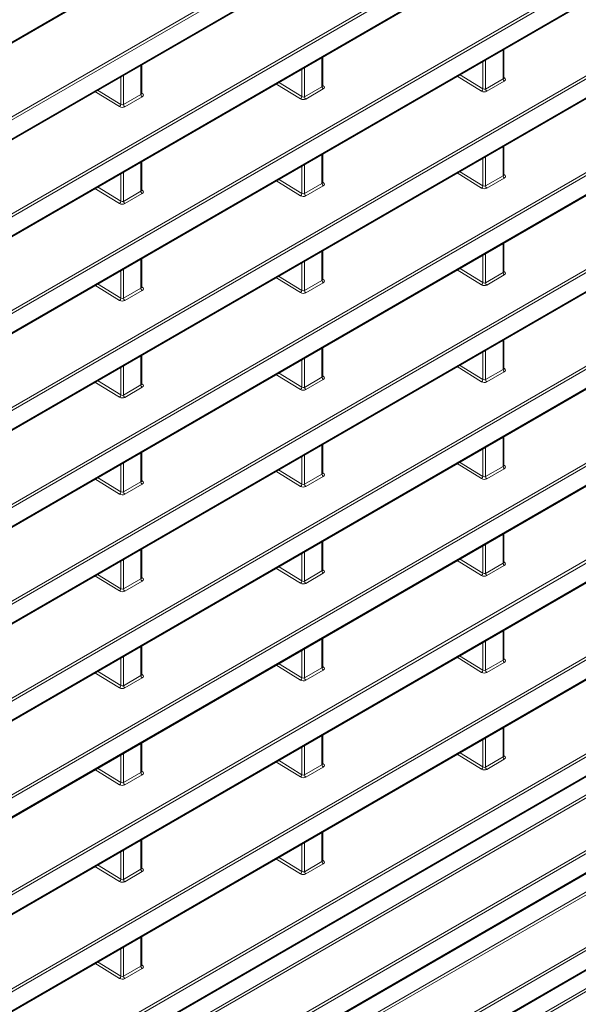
# Model space of a CAD drawing. Header units: millimetres. Extents: x 0 to 1118, y 0 to 864.
# Tile 53 of 256: x 269 to 284, y 164 to 190. Entities that reach past the tile are written whole.
import ezdxf

# ---------------------------------------------------------------- set-up
doc = ezdxf.new("R2010")
doc.units = ezdxf.units.MM

msp = doc.modelspace()

# ---------------------------------------------------------------- linework, layer by layer
at = {"color": 7, "linetype": 'Continuous', "lineweight": 35}
for p, q in [((187.6599, 142.5235), (321.4041, 219.7324)), ((187.6599, 139.9718), (321.4041, 217.1807)), ((262.1699, 180.4339), (321.4041, 214.629)), ((187.6599, 134.8684), (321.4041, 212.0773)), ((187.6599, 132.3168), (321.4041, 209.5256)), ((187.6599, 129.7651), (321.4041, 206.9739)), ((187.6599, 127.2134), (321.4041, 204.4222)), ((187.6599, 124.6617), (321.4041, 201.8705)), ((187.6599, 122.11), (321.4041, 199.3189)), ((187.6599, 119.5583), (321.4041, 196.7672)), ((187.6599, 117.0066), (321.4041, 194.2155)), ((187.6599, 114.4549), (321.4041, 191.6638)), ((187.6599, 111.9032), (321.4041, 189.1121)), ((276.7961, 188.1149), (276.7961, 188.8774)), ((281.5691, 188.3186), (281.5691, 189.0811)), ((272.0231, 187.9112), (272.0231, 188.6737)), ((281.5691, 185.7669), (281.5691, 186.5294)), ((276.7961, 185.5632), (276.7961, 186.3257)), ((272.0231, 185.3595), (272.0231, 186.122)), ((281.5691, 183.2152), (281.5691, 183.9777)), ((276.7961, 183.0115), (276.7961, 183.774)), ((193.1271, 112.5077), (315.9369, 183.4043)), ((272.0231, 182.8078), (272.0231, 183.5703)), ((281.5691, 180.6635), (281.5691, 181.426)), ((276.7961, 180.4598), (276.7961, 181.2223)), ((272.0231, 180.2561), (272.0231, 181.0186)), ((281.5691, 178.1118), (281.5691, 178.8743)), ((272.0231, 177.7045), (272.0231, 178.4669)), ((276.7961, 177.9081), (276.7961, 178.6706)), ((276.7961, 175.3565), (276.7961, 176.1189)), ((281.5691, 175.5601), (281.5691, 176.3226)), ((272.0231, 175.1528), (272.0231, 175.9152)), ((276.7961, 172.8048), (276.7961, 173.5672)), ((281.5691, 173.0085), (281.5691, 173.7709)), ((272.0231, 172.6011), (272.0231, 173.3635)), ((281.5691, 170.4568), (281.5691, 171.2192)), ((276.7961, 170.2531), (276.7961, 171.0155)), ((272.0231, 170.0494), (272.0231, 170.8119)), ((276.7961, 167.7014), (276.7961, 168.4638)), ((272.0231, 167.4977), (272.0231, 168.2602)), ((272.0231, 164.946), (272.0231, 165.7085))]:
    msp.add_line(p, q, dxfattribs=at)
at = {"color": 7, "linetype": 'Continuous', "lineweight": 18}
for p, q in [((187.6703, 142.5464), (321.4144, 219.7553)), ((187.6368, 140.555), (321.3809, 217.7639)), ((321.4144, 217.7038), (187.6703, 140.4949)), ((187.6703, 139.9947), (321.4144, 217.2036)), ((262.1541, 181.0213), (321.3809, 215.2122)), ((321.4144, 215.1521), (262.1628, 180.9469)), ((262.1628, 180.4467), (321.4144, 214.6519)), ((187.6368, 135.4517), (321.3809, 212.6605)), ((321.4144, 212.6004), (187.6703, 135.3916)), ((187.6703, 134.8913), (321.4144, 212.1002)), ((187.6368, 132.9), (321.3809, 210.1088)), ((321.4144, 210.0487), (187.6703, 132.8399)), ((187.6703, 132.3396), (321.4144, 209.5485)), ((187.6368, 130.3483), (321.3809, 207.5571)), ((321.4144, 207.497), (187.6703, 130.2882)), ((187.6703, 129.788), (321.4144, 206.9968)), ((187.6368, 127.7966), (321.3809, 205.0055)), ((321.4144, 204.9453), (187.6703, 127.7365)), ((187.6703, 127.2363), (321.4144, 204.4451)), ((187.6368, 125.2449), (321.3809, 202.4538)), ((321.4144, 202.3937), (187.6703, 125.1848)), ((187.6703, 124.6846), (321.4144, 201.8934)), ((187.6368, 122.6932), (321.3809, 199.9021)), ((321.4144, 199.842), (187.6703, 122.6331)), ((187.6703, 122.1329), (321.4144, 199.3417)), ((187.6368, 120.1415), (321.3809, 197.3504)), ((321.4144, 197.2903), (187.6703, 120.0814)), ((187.6703, 119.5812), (321.4144, 196.7901)), ((187.6368, 117.5898), (321.3809, 194.7987)), ((321.4144, 194.7386), (187.6703, 117.5297)), ((187.6703, 117.0295), (321.4144, 194.2384)), ((187.6368, 115.0381), (321.3809, 192.247)), ((321.4144, 192.1869), (187.6703, 114.978)), ((187.6703, 114.4778), (321.4144, 191.6867)), ((187.6368, 112.4865), (321.3809, 189.6953)), ((321.4144, 189.6352), (187.6703, 112.4263)), ((188.2752, 114.3244), (319.0884, 189.8413)), ((319.1219, 189.7812), (188.2752, 114.245)), ((187.6703, 111.9261), (321.4144, 189.135)), ((276.7815, 188.0932), (276.7815, 188.8689)), ((281.5544, 188.2969), (281.5544, 189.0726)), ((272.0085, 187.8896), (272.0085, 188.6652)), ((276.3206, 188.6029), (276.3206, 187.8272)), ((281.0235, 188.0347), (281.0235, 188.7661)), ((281.0936, 188.8066), (281.0936, 188.0309)), ((271.4776, 187.6274), (271.4776, 188.3587)), ((271.5476, 188.3992), (271.5476, 187.6235)), ((276.2505, 187.8311), (276.2505, 188.5624)), ((280.9869, 187.9743), (280.3416, 188.3724)), ((280.4111, 188.4126), (281.0235, 188.0347)), ((281.5691, 188.3352), (281.5892, 188.3219)), ((276.2139, 187.7706), (275.5686, 188.1687)), ((275.6381, 188.2089), (276.2505, 187.8311)), ((276.3206, 187.8272), (276.7815, 188.0932)), ((276.7961, 188.1315), (276.8162, 188.1183)), ((281.0936, 188.0309), (281.5544, 188.2969)), ((281.5879, 188.2368), (281.1271, 187.9708)), ((271.441, 187.5669), (270.7956, 187.9651)), ((270.8652, 188.0052), (271.4776, 187.6274)), ((271.5476, 187.6235), (272.0085, 187.8896)), ((272.042, 187.8294), (271.5811, 187.5634)), ((272.0231, 187.9278), (272.0432, 187.9146)), ((276.815, 188.0331), (276.3541, 187.7671)), ((281.5544, 185.7452), (281.5544, 186.5209)), ((276.7815, 185.5416), (276.7815, 186.3172)), ((281.0936, 186.2549), (281.0936, 185.4792)), ((272.0085, 185.3379), (272.0085, 186.1135)), ((276.2505, 185.2794), (276.2505, 186.0107)), ((276.3206, 186.0512), (276.3206, 185.2755)), ((281.0235, 185.4831), (281.0235, 186.2144)), ((271.4776, 185.0757), (271.4776, 185.807)), ((271.5476, 185.8475), (271.5476, 185.0718)), ((280.9869, 185.4226), (280.3416, 185.8207)), ((280.4111, 185.8609), (281.0235, 185.4831)), ((281.0936, 185.4792), (281.5544, 185.7452)), ((281.5691, 185.7835), (281.5892, 185.7703)), ((276.2139, 185.2189), (275.5686, 185.6171)), ((275.6381, 185.6572), (276.2505, 185.2794)), ((276.3206, 185.2755), (276.7815, 185.5416)), ((276.815, 185.4814), (276.3541, 185.2154)), ((276.7961, 185.5798), (276.8162, 185.5666)), ((281.5879, 185.6851), (281.1271, 185.4191)), ((271.441, 185.0152), (270.7956, 185.4134)), ((270.8652, 185.4535), (271.4776, 185.0757)), ((271.5476, 185.0718), (272.0085, 185.3379)), ((272.042, 185.2778), (271.5811, 185.0117)), ((272.0231, 185.3761), (272.0432, 185.3629)), ((191.3495, 113.5475), (315.3134, 185.1103)), ((315.2762, 185.0094), (191.4536, 113.5281)), ((193.1039, 113.0909), (315.9137, 183.9875)), ((315.9472, 183.9274), (193.1374, 113.0308)), ((281.5544, 183.1935), (281.5544, 183.9692)), ((276.7815, 182.9899), (276.7815, 183.7655)), ((281.0235, 182.9314), (281.0235, 183.6627)), ((281.0936, 183.7032), (281.0936, 182.9275)), ((193.1374, 112.5306), (315.9472, 183.4272)), ((272.0085, 182.7862), (272.0085, 183.5618)), ((276.2505, 182.7277), (276.2505, 183.459)), ((276.3206, 183.4995), (276.3206, 182.7238)), ((271.4776, 182.524), (271.4776, 183.2553)), ((271.5476, 183.2958), (271.5476, 182.5201)), ((280.9869, 182.8709), (280.3416, 183.269)), ((280.4111, 183.3092), (281.0235, 182.9314)), ((281.0936, 182.9275), (281.5544, 183.1935)), ((281.5879, 183.1334), (281.1271, 182.8674)), ((281.5691, 183.2318), (281.5892, 183.2186)), ((271.441, 182.4635), (270.7956, 182.8617)), ((270.8652, 182.9018), (271.4776, 182.524)), ((276.2139, 182.6672), (275.5686, 183.0654)), ((275.6381, 183.1055), (276.2505, 182.7277)), ((276.3206, 182.7238), (276.7815, 182.9899)), ((276.815, 182.9297), (276.3541, 182.6637)), ((276.7961, 183.0281), (276.8162, 183.0149)), ((271.5476, 182.5201), (272.0085, 182.7862)), ((272.042, 182.7261), (271.5811, 182.46)), ((272.0231, 182.8244), (272.0432, 182.8112)), ((192.0369, 111.3926), (315.3122, 182.5579)), ((315.2751, 182.4571), (192.0369, 111.3132)), ((281.5544, 180.6419), (281.5544, 181.4175)), ((276.7815, 180.4382), (276.7815, 181.2138)), ((281.0235, 180.3797), (281.0235, 181.111)), ((281.0936, 181.1515), (281.0936, 180.3758)), ((272.0085, 180.2345), (272.0085, 181.0102)), ((276.2505, 180.176), (276.2505, 180.9073)), ((276.3206, 180.9478), (276.3206, 180.1721)), ((271.4776, 179.9723), (271.4776, 180.7037)), ((271.5476, 180.7441), (271.5476, 179.9684)), ((275.6381, 180.5538), (276.2505, 180.176)), ((280.9869, 180.3192), (280.3416, 180.7174)), ((280.4111, 180.7575), (281.0235, 180.3797)), ((281.0936, 180.3758), (281.5544, 180.6419)), ((281.5879, 180.5817), (281.1271, 180.3157)), ((281.5691, 180.6801), (281.5892, 180.6669)), ((271.441, 179.9118), (270.7956, 180.31)), ((270.8652, 180.3501), (271.4776, 179.9723)), ((272.0231, 180.2727), (272.0432, 180.2595)), ((276.2139, 180.1155), (275.5686, 180.5137)), ((276.3206, 180.1721), (276.7815, 180.4382)), ((276.815, 180.3781), (276.3541, 180.112)), ((276.7961, 180.4764), (276.8162, 180.4632)), ((271.5476, 179.9684), (272.0085, 180.2345)), ((272.042, 180.1744), (271.5811, 179.9083)), ((281.5544, 178.0902), (281.5544, 178.8658)), ((272.0085, 177.6828), (272.0085, 178.4585)), ((276.7815, 177.8865), (276.7815, 178.6622)), ((281.0235, 177.828), (281.0235, 178.5593)), ((281.0936, 178.5998), (281.0936, 177.8241)), ((271.5476, 178.1924), (271.5476, 177.4168)), ((276.2505, 177.6243), (276.2505, 178.3557)), ((276.3206, 178.3961), (276.3206, 177.6204)), ((280.4111, 178.2058), (281.0235, 177.828)), ((271.4776, 177.4206), (271.4776, 178.152)), ((276.2139, 177.5638), (275.5686, 177.962)), ((275.6381, 178.0021), (276.2505, 177.6243)), ((280.9869, 177.7675), (280.3416, 178.1657)), ((281.0936, 177.8241), (281.5544, 178.0902)), ((281.5879, 178.0301), (281.1271, 177.764)), ((281.5691, 178.1284), (281.5892, 178.1152)), ((271.441, 177.3601), (270.7956, 177.7583)), ((270.8652, 177.7984), (271.4776, 177.4206)), ((271.5476, 177.4168), (272.0085, 177.6828)), ((272.0231, 177.7211), (272.0432, 177.7078)), ((276.3206, 177.6204), (276.7815, 177.8865)), ((276.815, 177.8264), (276.3541, 177.5603)), ((276.7961, 177.9247), (276.8162, 177.9115)), ((272.042, 177.6227), (271.5811, 177.3566)), ((281.5544, 175.5385), (281.5544, 176.3142)), ((272.0085, 175.1311), (272.0085, 175.9068)), ((276.7815, 175.3348), (276.7815, 176.1105)), ((281.0235, 175.2763), (281.0235, 176.0077)), ((281.0936, 176.0481), (281.0936, 175.2724)), ((271.4776, 174.8689), (271.4776, 175.6003)), ((271.5476, 175.6407), (271.5476, 174.8651)), ((276.2505, 175.0726), (276.2505, 175.804)), ((276.3206, 175.8444), (276.3206, 175.0688)), ((280.9869, 175.2158), (280.3416, 175.614)), ((280.4111, 175.6541), (281.0235, 175.2763)), ((276.2139, 175.0121), (275.5686, 175.4103)), ((275.6381, 175.4504), (276.2505, 175.0726)), ((276.7961, 175.373), (276.8162, 175.3598)), ((281.0936, 175.2724), (281.5544, 175.5385)), ((281.5879, 175.4784), (281.1271, 175.2123)), ((281.5691, 175.5767), (281.5892, 175.5635)), ((271.441, 174.8084), (270.7956, 175.2066)), ((270.8652, 175.2467), (271.4776, 174.8689)), ((271.5476, 174.8651), (272.0085, 175.1311)), ((272.0231, 175.1694), (272.0432, 175.1561)), ((276.3206, 175.0688), (276.7815, 175.3348)), ((276.815, 175.2747), (276.3541, 175.0086)), ((272.042, 175.071), (271.5811, 174.805)), ((276.7815, 172.7831), (276.7815, 173.5588)), ((281.5544, 172.9868), (281.5544, 173.7625)), ((272.0085, 172.5794), (272.0085, 173.3551)), ((276.3206, 173.2927), (276.3206, 172.5171)), ((281.0235, 172.7246), (281.0235, 173.456)), ((281.0936, 173.4964), (281.0936, 172.7207)), ((271.4776, 172.3172), (271.4776, 173.0486)), ((271.5476, 173.089), (271.5476, 172.3134)), ((276.2505, 172.5209), (276.2505, 173.2523)), ((280.9869, 172.6641), (280.3416, 173.0623)), ((280.4111, 173.1024), (281.0235, 172.7246)), ((281.5691, 173.025), (281.5892, 173.0118)), ((276.2139, 172.4604), (275.5686, 172.8586)), ((275.6381, 172.8987), (276.2505, 172.5209)), ((276.3206, 172.5171), (276.7815, 172.7831)), ((276.7961, 172.8214), (276.8162, 172.8081)), ((281.0936, 172.7207), (281.5544, 172.9868)), ((281.5879, 172.9267), (281.1271, 172.6606)), ((271.441, 172.2568), (270.7956, 172.6549)), ((270.8652, 172.6951), (271.4776, 172.3172)), ((271.5476, 172.3134), (272.0085, 172.5794)), ((272.042, 172.5193), (271.5811, 172.2533)), ((272.0231, 172.6177), (272.0432, 172.6044)), ((276.815, 172.723), (276.3541, 172.4569)), ((281.5544, 170.4351), (281.5544, 171.2108)), ((276.7815, 170.2314), (276.7815, 171.0071)), ((281.0936, 170.9447), (281.0936, 170.1691)), ((272.0085, 170.0277), (272.0085, 170.8034)), ((276.2505, 169.9692), (276.2505, 170.7006)), ((276.3206, 170.741), (276.3206, 169.9654)), ((281.0235, 170.1729), (281.0235, 170.9043)), ((271.4776, 169.7655), (271.4776, 170.4969)), ((271.5476, 170.5374), (271.5476, 169.7617)), ((280.9869, 170.1124), (280.3416, 170.5106)), ((280.4111, 170.5507), (281.0235, 170.1729)), ((281.0936, 170.1691), (281.5544, 170.4351)), ((281.5691, 170.4734), (281.5892, 170.4601)), ((276.2139, 169.9088), (275.5686, 170.3069)), ((275.6381, 170.3471), (276.2505, 169.9692)), ((276.3206, 169.9654), (276.7815, 170.2314)), ((276.815, 170.1713), (276.3541, 169.9053)), ((276.7961, 170.2697), (276.8162, 170.2564)), ((281.5879, 170.375), (281.1271, 170.1089)), ((271.441, 169.7051), (270.7956, 170.1032)), ((270.8652, 170.1434), (271.4776, 169.7655)), ((271.5476, 169.7617), (272.0085, 170.0277)), ((272.042, 169.9676), (271.5811, 169.7016)), ((272.0231, 170.066), (272.0432, 170.0527)), ((276.7815, 167.6797), (276.7815, 168.4554)), ((272.0085, 167.476), (272.0085, 168.2517)), ((276.2505, 167.4175), (276.2505, 168.1489)), ((276.3206, 168.1894), (276.3206, 167.4137)), ((271.4776, 167.2138), (271.4776, 167.9452)), ((271.5476, 167.9857), (271.5476, 167.21)), ((270.8652, 167.5917), (271.4776, 167.2138)), ((276.2139, 167.3571), (275.5686, 167.7552)), ((275.6381, 167.7954), (276.2505, 167.4175)), ((276.3206, 167.4137), (276.7815, 167.6797)), ((276.815, 167.6196), (276.3541, 167.3536)), ((276.7961, 167.718), (276.8162, 167.7047)), ((271.441, 167.1534), (270.7956, 167.5515)), ((271.5476, 167.21), (272.0085, 167.476)), ((272.042, 167.4159), (271.5811, 167.1499)), ((272.0231, 167.5143), (272.0432, 167.501)), ((272.0085, 164.9243), (272.0085, 165.7)), ((271.4776, 164.6622), (271.4776, 165.3935)), ((271.5476, 165.434), (271.5476, 164.6583)), ((271.441, 164.6017), (270.7956, 164.9998)), ((270.8652, 165.04), (271.4776, 164.6622)), ((271.5476, 164.6583), (272.0085, 164.9243)), ((272.042, 164.8642), (271.5811, 164.5982)), ((272.0231, 164.9626), (272.0432, 164.9494))]:
    msp.add_line(p, q, dxfattribs=at)
for centre, radius, start, end in [((281.5736, 188.3454), 0.0281, 259.94532, 303.58137), ((276.8588, 188.0969), 0.0774, 182.73424, 235.53336), ((276.8006, 188.1417), 0.0281, 259.94532, 303.58137), ((281.6317, 188.3006), 0.0774, 182.73424, 235.53336), ((272.0858, 187.8932), 0.0774, 182.73424, 235.53336), ((272.0277, 187.938), 0.0281, 259.94532, 303.58137), ((276.1689, 187.8391), 0.082, 303.29232, 354.35811), ((276.3979, 187.8309), 0.0774, 182.73424, 235.53336), ((280.9419, 188.0428), 0.082, 303.29232, 354.35811), ((281.1709, 188.0346), 0.0774, 182.73424, 235.53336), ((271.396, 187.6354), 0.082, 303.29232, 354.35811), ((271.6249, 187.6272), 0.0774, 182.73424, 235.53336), ((281.6317, 185.7489), 0.0774, 182.73424, 235.53336), ((281.5736, 185.7937), 0.0281, 259.94532, 303.58137), ((276.8588, 185.5452), 0.0774, 182.73424, 235.53336), ((276.8006, 185.59), 0.0281, 259.94532, 303.58137), ((280.9419, 185.4911), 0.082, 303.29232, 354.35811), ((281.1709, 185.4829), 0.0774, 182.73424, 235.53336), ((272.0858, 185.3416), 0.0774, 182.73424, 235.53336), ((272.0277, 185.3863), 0.0281, 259.94532, 303.58137), ((276.1689, 185.2874), 0.082, 303.29232, 354.35811), ((276.3979, 185.2792), 0.0774, 182.73424, 235.53336), ((271.396, 185.0837), 0.082, 303.29232, 354.35811), ((271.6249, 185.0755), 0.0774, 182.73424, 235.53336), ((281.6317, 183.1972), 0.0774, 182.73424, 235.53336), ((281.5736, 183.242), 0.0281, 259.94532, 303.58137), ((276.8588, 182.9936), 0.0774, 182.73424, 235.53336), ((276.8006, 183.0383), 0.0281, 259.94532, 303.58137), ((280.9419, 182.9394), 0.082, 303.29232, 354.35811), ((281.1709, 182.9312), 0.0774, 182.73424, 235.53336), ((272.0858, 182.7899), 0.0774, 182.73424, 235.53336), ((272.0277, 182.8346), 0.0281, 259.94532, 303.58137), ((276.1689, 182.7357), 0.082, 303.29232, 354.35811), ((276.3979, 182.7275), 0.0774, 182.73424, 235.53336), ((271.396, 182.532), 0.082, 303.29232, 354.35811), ((271.6249, 182.5238), 0.0774, 182.73424, 235.53336), ((281.6317, 180.6456), 0.0774, 182.73424, 235.53336), ((281.5736, 180.6903), 0.0281, 259.94532, 303.58137), ((276.8588, 180.4419), 0.0774, 182.73424, 235.53336), ((276.8006, 180.4866), 0.0281, 259.94532, 303.58137), ((280.9419, 180.3877), 0.082, 303.29232, 354.35811), ((281.1709, 180.3795), 0.0774, 182.73424, 235.53336), ((272.0858, 180.2382), 0.0774, 182.73424, 235.53336), ((272.0277, 180.2829), 0.0281, 259.94532, 303.58137), ((276.1689, 180.184), 0.082, 303.29232, 354.35811), ((276.3979, 180.1758), 0.0774, 182.73424, 235.53336), ((271.396, 179.9804), 0.082, 303.29232, 354.35811), ((271.6249, 179.9721), 0.0774, 182.73424, 235.53336), ((281.6317, 178.0939), 0.0774, 182.73424, 235.53336), ((281.5736, 178.1386), 0.0281, 259.94532, 303.58137), ((272.0858, 177.6865), 0.0774, 182.73424, 235.53336), ((272.0277, 177.7312), 0.0281, 259.94532, 303.58137), ((276.8588, 177.8902), 0.0774, 182.73424, 235.53336), ((276.8006, 177.9349), 0.0281, 259.94532, 303.58137), ((280.9419, 177.836), 0.082, 303.29232, 354.35811), ((281.1709, 177.8278), 0.0774, 182.73424, 235.53336), ((271.396, 177.4287), 0.082, 303.29232, 354.35811), ((271.6249, 177.4204), 0.0774, 182.73424, 235.53336), ((276.1689, 177.6324), 0.082, 303.29232, 354.35811), ((276.3979, 177.6241), 0.0774, 182.73424, 235.53336), ((276.8006, 175.3832), 0.0281, 259.94532, 303.58137), ((281.6317, 175.5422), 0.0774, 182.73424, 235.53336), ((281.5736, 175.5869), 0.0281, 259.94532, 303.58137), ((272.0858, 175.1348), 0.0774, 182.73424, 235.53336), ((272.0277, 175.1795), 0.0281, 259.94532, 303.58137), ((276.8588, 175.3385), 0.0774, 182.73424, 235.53336), ((280.9419, 175.2844), 0.082, 303.29232, 354.35811), ((281.1709, 175.2761), 0.0774, 182.73424, 235.53336), ((271.396, 174.877), 0.082, 303.29232, 354.35811), ((271.6249, 174.8688), 0.0774, 182.73424, 235.53336), ((276.1689, 175.0807), 0.082, 303.29232, 354.35811), ((276.3979, 175.0724), 0.0774, 182.73424, 235.53336), ((281.5736, 173.0352), 0.0281, 259.94532, 303.58137), ((276.8588, 172.7868), 0.0774, 182.73424, 235.53336), ((276.8006, 172.8315), 0.0281, 259.94532, 303.58137), ((281.6317, 172.9905), 0.0774, 182.73424, 235.53336), ((272.0858, 172.5831), 0.0774, 182.73424, 235.53336), ((272.0277, 172.6279), 0.0281, 259.94532, 303.58137), ((276.1689, 172.529), 0.082, 303.29232, 354.35811), ((276.3979, 172.5208), 0.0774, 182.73424, 235.53336), ((280.9419, 172.7327), 0.082, 303.29232, 354.35811), ((281.1709, 172.7244), 0.0774, 182.73424, 235.53336), ((271.396, 172.3253), 0.082, 303.29232, 354.35811), ((271.6249, 172.3171), 0.0774, 182.73424, 235.53336), ((281.6317, 170.4388), 0.0774, 182.73424, 235.53336), ((281.5736, 170.4836), 0.0281, 260.05881, 303.56863), ((276.8588, 170.2351), 0.0774, 182.73424, 235.53336), ((276.8006, 170.2799), 0.0281, 259.94532, 303.58137), ((280.9419, 170.181), 0.082, 303.29232, 354.35811), ((281.1709, 170.1728), 0.0774, 182.73424, 235.53336), ((272.0858, 170.0314), 0.0774, 182.73424, 235.53336), ((272.0277, 170.0762), 0.0281, 259.94532, 303.58137), ((276.1689, 169.9773), 0.082, 303.29232, 354.35811), ((276.3979, 169.9691), 0.0774, 182.73424, 235.53336), ((271.396, 169.7736), 0.082, 303.29232, 354.35811), ((271.6249, 169.7654), 0.0774, 182.73424, 235.53336), ((276.8588, 167.6834), 0.0774, 182.73424, 235.53336), ((276.8006, 167.7282), 0.0281, 260.05881, 303.56863), ((272.0858, 167.4797), 0.0774, 182.73424, 235.53336), ((272.0277, 167.5245), 0.0281, 259.94532, 303.58137), ((276.1689, 167.4256), 0.082, 303.29232, 354.35811), ((276.3979, 167.4174), 0.0774, 182.73424, 235.53336), ((271.396, 167.2219), 0.082, 303.29232, 354.35811), ((271.6249, 167.2137), 0.0774, 182.73424, 235.53336), ((272.0858, 164.928), 0.0774, 182.73424, 235.53336), ((272.0277, 164.9728), 0.0281, 260.05881, 303.56863), ((271.396, 164.6702), 0.082, 303.29232, 354.35811), ((271.6249, 164.662), 0.0774, 182.73424, 235.53336)]:
    msp.add_arc(centre, radius, start, end, dxfattribs=at)
for centre, major_axis, ratio, start_param, end_param in [((281.5191, 188.3216), (0.0499, -0.0051), 0.6339088, 5.5620998, 6.347498), ((281.5172, 188.2819), (0.1, -0.0048), 0.6066673, 5.526852, 7.080195), ((276.7461, 188.1179), (0.0499, -0.0051), 0.6339088, 5.5620998, 6.347498), ((276.7442, 188.0782), (0.1, -0.0048), 0.6066673, 5.526852, 7.080195), ((271.9731, 187.9142), (0.0499, -0.0051), 0.6339088, 5.5620998, 6.347498), ((271.9713, 187.8745), (0.1, -0.0048), 0.6066673, 5.526852, 7.080195), ((276.2853, 187.8519), (0.0499, -0.0051), 0.6339088, 4.0087568, 5.5620998), ((281.0564, 188.0159), (0.1, -0.0048), 0.6066673, 3.9735089, 5.526852), ((281.0582, 188.0556), (0.0499, -0.0051), 0.6339088, 4.0087568, 5.5620998), ((271.5104, 187.6085), (0.1, -0.0048), 0.6066673, 3.9735089, 5.526852), ((271.5123, 187.6482), (0.0499, -0.0051), 0.6339088, 4.0087568, 5.5620998), ((276.2834, 187.8122), (0.1, -0.0048), 0.6066673, 3.9735089, 5.526852), ((281.5191, 185.7699), (0.0499, -0.0051), 0.6339088, 5.5620998, 6.347498), ((281.5172, 185.7302), (0.1, -0.0048), 0.6066673, 5.526852, 7.080195), ((276.7461, 185.5662), (0.0499, -0.0051), 0.6339088, 5.5620998, 6.347498), ((276.7442, 185.5265), (0.1, -0.0048), 0.6066673, 5.526852, 7.080195), ((281.0582, 185.5039), (0.0499, -0.0051), 0.6339088, 4.0087568, 5.5620998), ((271.9731, 185.3626), (0.0499, -0.0051), 0.6339088, 5.5620998, 6.347498), ((271.9713, 185.3229), (0.1, -0.0048), 0.6066673, 5.526852, 7.080195), ((276.2834, 185.2605), (0.1, -0.0048), 0.6066673, 3.9735089, 5.526852), ((276.2853, 185.3002), (0.0499, -0.0051), 0.6339088, 4.0087568, 5.5620998), ((281.0564, 185.4642), (0.1, -0.0048), 0.6066673, 3.9735089, 5.526852), ((271.5104, 185.0568), (0.1, -0.0048), 0.6066673, 3.9735089, 5.526852), ((271.5123, 185.0965), (0.0499, -0.0051), 0.6339088, 4.0087568, 5.5620998), ((281.5191, 183.2182), (0.0499, -0.0051), 0.6339088, 5.5620998, 6.347498), ((281.5172, 183.1785), (0.1, -0.0048), 0.6066673, 5.526852, 7.080195), ((276.7461, 183.0146), (0.0499, -0.0051), 0.6339088, 5.5620998, 6.347498), ((276.7442, 182.9748), (0.1, -0.0048), 0.6066673, 5.526852, 7.080195), ((281.0564, 182.9125), (0.1, -0.0048), 0.6066673, 3.9735089, 5.526852), ((281.0582, 182.9522), (0.0499, -0.0051), 0.6339088, 4.0087568, 5.5620998), ((271.9731, 182.8109), (0.0499, -0.0051), 0.6339088, 5.5620998, 6.347498), ((271.9713, 182.7712), (0.1, -0.0048), 0.6066673, 5.526852, 7.080195), ((276.2834, 182.7088), (0.1, -0.0048), 0.6066673, 3.9735089, 5.526852), ((276.2853, 182.7485), (0.0499, -0.0051), 0.6339088, 4.0087568, 5.5620998), ((271.5104, 182.5051), (0.1, -0.0048), 0.6066673, 3.9735089, 5.526852), ((271.5123, 182.5448), (0.0499, -0.0051), 0.6339088, 4.0087568, 5.5620998), ((281.5191, 180.6665), (0.0499, -0.0051), 0.6339088, 5.5620998, 6.347498), ((281.5172, 180.6268), (0.1, -0.0048), 0.6066673, 5.526852, 7.080195), ((276.7461, 180.4629), (0.0499, -0.0051), 0.6339088, 5.5620998, 6.347498), ((276.7442, 180.4232), (0.1, -0.0048), 0.6066673, 5.526852, 7.080195), ((281.0564, 180.3608), (0.1, -0.0048), 0.6066673, 3.9735089, 5.526852), ((281.0582, 180.4005), (0.0499, -0.0051), 0.6339088, 4.0087568, 5.5620998), ((271.9731, 180.2592), (0.0499, -0.0051), 0.6339088, 5.5620998, 6.347498), ((271.9713, 180.2195), (0.1, -0.0048), 0.6066673, 5.526852, 7.080195), ((276.2834, 180.1571), (0.1, -0.0048), 0.6066673, 3.9735089, 5.526852), ((276.2853, 180.1968), (0.0499, -0.0051), 0.6339088, 4.0087568, 5.5620998), ((271.5104, 179.9534), (0.1, -0.0048), 0.6066673, 3.9735089, 5.526852), ((271.5123, 179.9931), (0.0499, -0.0051), 0.6339088, 4.0087568, 5.5620998), ((281.5191, 178.1149), (0.0499, -0.0051), 0.6339088, 5.5620998, 6.347498), ((281.5172, 178.0752), (0.1, -0.0048), 0.6066673, 5.526852, 7.080195), ((271.9731, 177.7075), (0.0499, -0.0051), 0.6339088, 5.5620998, 6.347498), ((271.9713, 177.6678), (0.1, -0.0048), 0.6066673, 5.526852, 7.080195), ((276.7461, 177.9112), (0.0499, -0.0051), 0.6339088, 5.5620998, 6.347498), ((276.7442, 177.8715), (0.1, -0.0048), 0.6066673, 5.526852, 7.080195), ((281.0564, 177.8091), (0.1, -0.0048), 0.6066673, 3.9735089, 5.526852), ((281.0582, 177.8488), (0.0499, -0.0051), 0.6339088, 4.0087568, 5.5620998), ((271.5123, 177.4414), (0.0499, -0.0051), 0.6339088, 4.0087568, 5.5620998), ((276.2834, 177.6054), (0.1, -0.0048), 0.6066673, 3.9735089, 5.526852), ((276.2853, 177.6451), (0.0499, -0.0051), 0.6339088, 4.0087568, 5.5620998), ((271.5104, 177.4017), (0.1, -0.0048), 0.6066673, 3.9735089, 5.526852), ((276.7461, 175.3595), (0.0499, -0.0051), 0.6339088, 5.5620998, 6.347498), ((276.7442, 175.3198), (0.1, -0.0048), 0.6066673, 5.526852, 7.080195), ((281.5191, 175.5632), (0.0499, -0.0051), 0.6339088, 5.5620998, 6.347498), ((281.5172, 175.5235), (0.1, -0.0048), 0.6066673, 5.526852, 7.080195), ((271.9731, 175.1558), (0.0499, -0.0051), 0.6339088, 5.5620998, 6.347498), ((271.9713, 175.1161), (0.1, -0.0048), 0.6066673, 5.526852, 7.080195), ((281.0564, 175.2574), (0.1, -0.0048), 0.6066673, 3.9735089, 5.526852), ((281.0582, 175.2971), (0.0499, -0.0051), 0.6339088, 4.0087568, 5.5620998), ((271.5123, 174.8898), (0.0499, -0.0051), 0.6339088, 4.0087568, 5.5620998), ((276.2834, 175.0537), (0.1, -0.0048), 0.6066673, 3.9735089, 5.526852), ((276.2853, 175.0934), (0.0499, -0.0051), 0.6339088, 4.0087568, 5.5620998), ((271.5104, 174.8501), (0.1, -0.0048), 0.6066673, 3.9735089, 5.526852), ((281.5191, 173.0115), (0.0499, -0.0051), 0.6339088, 5.5620998, 6.347498), ((281.5172, 172.9718), (0.1, -0.0048), 0.6066673, 5.526852, 7.080195), ((276.7461, 172.8078), (0.0499, -0.0051), 0.6339088, 5.5620998, 6.347498), ((276.7442, 172.7681), (0.1, -0.0048), 0.6066673, 5.526852, 7.080195), ((271.9731, 172.6041), (0.0499, -0.0051), 0.6339088, 5.5620998, 6.347498), ((271.9713, 172.5644), (0.1, -0.0048), 0.6066673, 5.526852, 7.080195), ((276.2853, 172.5418), (0.0499, -0.0051), 0.6339088, 4.0087568, 5.5620998), ((281.0564, 172.7057), (0.1, -0.0048), 0.6066673, 3.9735089, 5.526852), ((281.0582, 172.7454), (0.0499, -0.0051), 0.6339088, 4.0087568, 5.5620998), ((271.5104, 172.2984), (0.1, -0.0048), 0.6066673, 3.9735089, 5.526852), ((271.5123, 172.3381), (0.0499, -0.0051), 0.6339088, 4.0087568, 5.5620998), ((276.2834, 172.502), (0.1, -0.0048), 0.6066673, 3.9735089, 5.526852), ((281.5191, 170.4598), (0.0499, -0.0051), 0.6339088, 5.5620998, 6.347498), ((281.5172, 170.4201), (0.1, -0.0048), 0.6066673, 5.526852, 7.080195), ((276.7461, 170.2561), (0.0499, -0.0051), 0.6339088, 5.5620998, 6.347498), ((276.7442, 170.2164), (0.1, -0.0048), 0.6066673, 5.526852, 7.080195), ((281.0582, 170.1937), (0.0499, -0.0051), 0.6339088, 4.0087568, 5.5620998), ((271.9731, 170.0524), (0.0499, -0.0051), 0.6339088, 5.5620998, 6.347498), ((271.9713, 170.0127), (0.1, -0.0048), 0.6066673, 5.526852, 7.080195), ((276.2834, 169.9504), (0.1, -0.0048), 0.6066673, 3.9735089, 5.526852), ((276.2853, 169.9901), (0.0499, -0.0051), 0.6339088, 4.0087568, 5.5620998), ((281.0564, 170.154), (0.1, -0.0048), 0.6066673, 3.9735089, 5.526852), ((271.5104, 169.7467), (0.1, -0.0048), 0.6066673, 3.9735089, 5.526852), ((271.5123, 169.7864), (0.0499, -0.0051), 0.6339088, 4.0087568, 5.5620998), ((276.7461, 167.7044), (0.0499, -0.0051), 0.6339088, 5.5620998, 6.347498), ((276.7442, 167.6647), (0.1, -0.0048), 0.6066673, 5.526852, 7.080195), ((271.9731, 167.5007), (0.0499, -0.0051), 0.6339088, 5.5620998, 6.347498), ((271.9713, 167.461), (0.1, -0.0048), 0.6066673, 5.526852, 7.080195), ((276.2834, 167.3987), (0.1, -0.0048), 0.6066673, 3.9735089, 5.526852), ((276.2853, 167.4384), (0.0499, -0.0051), 0.6339088, 4.0087568, 5.5620998), ((271.5104, 167.195), (0.1, -0.0048), 0.6066673, 3.9735089, 5.526852), ((271.5123, 167.2347), (0.0499, -0.0051), 0.6339088, 4.0087568, 5.5620998), ((271.9731, 164.949), (0.0499, -0.0051), 0.6339088, 5.5620998, 6.347498), ((271.9713, 164.9093), (0.1, -0.0048), 0.6066673, 5.526852, 7.080195), ((271.5104, 164.6433), (0.1, -0.0048), 0.6066673, 3.9735089, 5.526852), ((271.5123, 164.683), (0.0499, -0.0051), 0.6339088, 4.0087568, 5.5620998)]:
    msp.add_ellipse(centre, major_axis=major_axis, ratio=ratio, start_param=start_param, end_param=end_param, dxfattribs=at)
at = {"color": 7, "linetype": 'Continuous', "lineweight": 35}
for points, knots in [([(281.5696, 188.3147), (281.5697, 188.3146), (281.5702, 188.3139), (281.5696, 188.3166), (281.5691, 188.3187)], [0, 0, 0, 0, 0.2009086, 1, 1, 1, 1]), ([(276.7966, 188.111), (276.7967, 188.1109), (276.7972, 188.1102), (276.7966, 188.1129), (276.7961, 188.115)], [0, 0, 0, 0, 0.20090863, 1, 1, 1, 1]), ([(272.0236, 187.9073), (272.0237, 187.9072), (272.0242, 187.9065), (272.0236, 187.9092), (272.0232, 187.9113)], [0, 0, 0, 0, 0.2009086, 1, 1, 1, 1]), ([(281.5696, 185.763), (281.5697, 185.7629), (281.5702, 185.7622), (281.5696, 185.7649), (281.5691, 185.767)], [0, 0, 0, 0, 0.2009086, 1, 1, 1, 1]), ([(276.7966, 185.5593), (276.7967, 185.5592), (276.7972, 185.5585), (276.7966, 185.5612), (276.7961, 185.5633)], [0, 0, 0, 0, 0.2009086, 1, 1, 1, 1]), ([(272.0236, 185.3556), (272.0237, 185.3555), (272.0242, 185.3548), (272.0236, 185.3575), (272.0232, 185.3596)], [0, 0, 0, 0, 0.2009086, 1, 1, 1, 1]), ([(281.5696, 183.2113), (281.5697, 183.2112), (281.5702, 183.2105), (281.5696, 183.2132), (281.5691, 183.2153)], [0, 0, 0, 0, 0.2009086, 1, 1, 1, 1]), ([(276.7966, 183.0076), (276.7967, 183.0075), (276.7972, 183.0068), (276.7966, 183.0095), (276.7961, 183.0116)], [0, 0, 0, 0, 0.2009086, 1, 1, 1, 1]), ([(272.0236, 182.804), (272.0237, 182.8038), (272.0242, 182.8031), (272.0236, 182.8058), (272.0232, 182.8079)], [0, 0, 0, 0, 0.2009086, 1, 1, 1, 1]), ([(281.5696, 180.6596), (281.5697, 180.6595), (281.5702, 180.6588), (281.5696, 180.6615), (281.5691, 180.6636)], [0, 0, 0, 0, 0.2009086, 1, 1, 1, 1]), ([(276.7966, 180.456), (276.7967, 180.4558), (276.7972, 180.4551), (276.7966, 180.4578), (276.7961, 180.4599)], [0, 0, 0, 0, 0.2009086, 1, 1, 1, 1]), ([(272.0236, 180.2523), (272.0237, 180.2521), (272.0242, 180.2514), (272.0236, 180.2541), (272.0232, 180.2563)], [0, 0, 0, 0, 0.20090863, 1, 1, 1, 1]), ([(281.5696, 178.1079), (281.5697, 178.1078), (281.5702, 178.1071), (281.5696, 178.1098), (281.5691, 178.1119)], [0, 0, 0, 0, 0.2009086, 1, 1, 1, 1]), ([(272.0236, 177.7006), (272.0237, 177.7004), (272.0242, 177.6997), (272.0236, 177.7024), (272.0232, 177.7046)], [0, 0, 0, 0, 0.2009086, 1, 1, 1, 1]), ([(276.7966, 177.9043), (276.7967, 177.9041), (276.7972, 177.9034), (276.7966, 177.9061), (276.7961, 177.9082)], [0, 0, 0, 0, 0.2009086, 1, 1, 1, 1]), ([(276.7966, 175.3526), (276.7967, 175.3524), (276.7972, 175.3517), (276.7966, 175.3544), (276.7961, 175.3566)], [0, 0, 0, 0, 0.2009086, 1, 1, 1, 1]), ([(281.5696, 175.5563), (281.5697, 175.5561), (281.5702, 175.5554), (281.5696, 175.5581), (281.5691, 175.5602)], [0, 0, 0, 0, 0.2009086, 1, 1, 1, 1]), ([(272.0236, 175.1489), (272.0237, 175.1487), (272.0242, 175.1481), (272.0236, 175.1507), (272.0232, 175.1529)], [0, 0, 0, 0, 0.2009086, 1, 1, 1, 1]), ([(281.5696, 173.0046), (281.5697, 173.0044), (281.5702, 173.0037), (281.5696, 173.0064), (281.5691, 173.0086)], [0, 0, 0, 0, 0.2009086, 1, 1, 1, 1]), ([(276.7966, 172.8009), (276.7967, 172.8007), (276.7972, 172.8001), (276.7966, 172.8027), (276.7961, 172.8049)], [0, 0, 0, 0, 0.20090863, 1, 1, 1, 1]), ([(272.0236, 172.5972), (272.0237, 172.5971), (272.0242, 172.5964), (272.0236, 172.599), (272.0232, 172.6012)], [0, 0, 0, 0, 0.2009086, 1, 1, 1, 1]), ([(281.5696, 170.4529), (281.5697, 170.4527), (281.5702, 170.452), (281.5696, 170.4547), (281.5691, 170.4569)], [0, 0, 0, 0, 0.2009086, 1, 1, 1, 1]), ([(276.7966, 170.2492), (276.7967, 170.2491), (276.7972, 170.2484), (276.7966, 170.251), (276.7961, 170.2532)], [0, 0, 0, 0, 0.2009086, 1, 1, 1, 1]), ([(272.0236, 170.0455), (272.0237, 170.0454), (272.0242, 170.0447), (272.0236, 170.0474), (272.0232, 170.0495)], [0, 0, 0, 0, 0.2009086, 1, 1, 1, 1]), ([(276.7966, 167.6975), (276.7967, 167.6974), (276.7972, 167.6967), (276.7966, 167.6993), (276.7961, 167.7015)], [0, 0, 0, 0, 0.2009086, 1, 1, 1, 1]), ([(272.0236, 167.4938), (272.0237, 167.4937), (272.0242, 167.493), (272.0236, 167.4957), (272.0232, 167.4978)], [0, 0, 0, 0, 0.2009086, 1, 1, 1, 1]), ([(272.0236, 164.9421), (272.0237, 164.942), (272.0242, 164.9413), (272.0236, 164.944), (272.0232, 164.9461)], [0, 0, 0, 0, 0.20090863, 1, 1, 1, 1])]:
    msp.add_open_spline(points, degree=3, knots=knots, dxfattribs=at)

doc.saveas('drawing.dxf')
